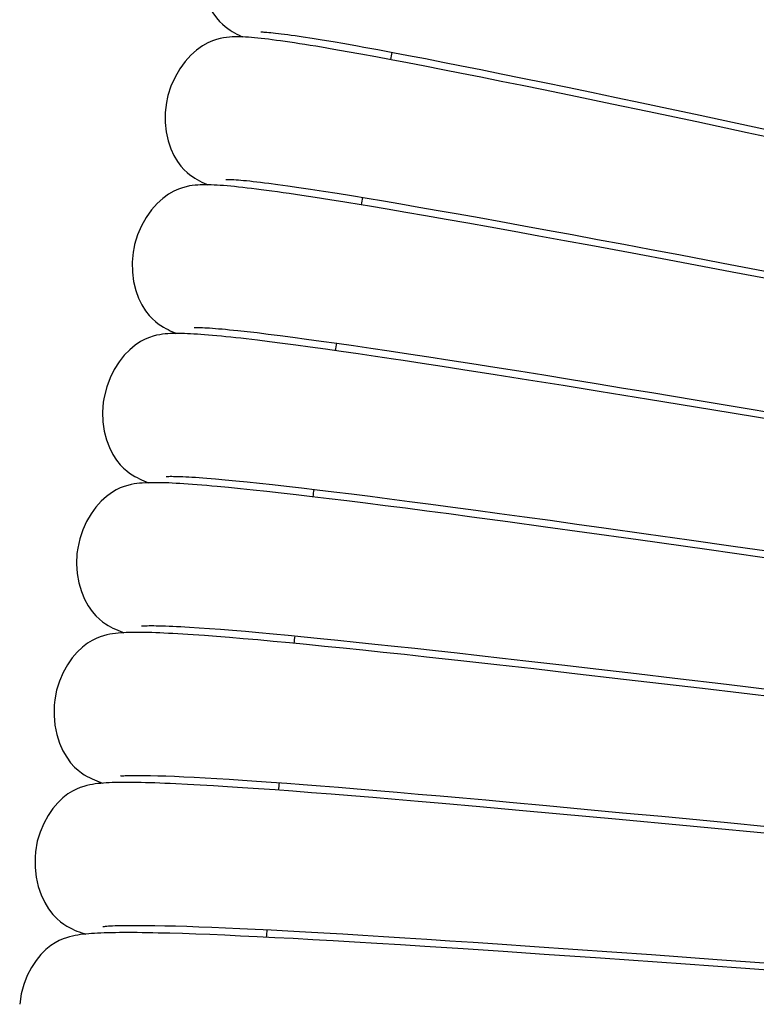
# Model space of a CAD drawing. Extents: x -559 to 3265, y -113 to 867.
# Tile 13 of 69: x 2754 to 2767, y 494 to 511. Entities that reach past the tile are written whole.
import ezdxf

# ---------------------------------------------------------------- set-up
doc = ezdxf.new("R2010")
doc.units = 0
doc.header["$LTSCALE"] = 2
doc.header["$MEASUREMENT"] = 0
doc.layers.get('0').update_dxf_attribs({"linetype": 'CONTINUOUS'})

msp = doc.modelspace()

# ---------------------------------------------------------------- linework, layer by layer
at = {"color": 7, "linetype": 'Continuous'}
for p, q in [((2758.068, 510.735), (2758.02, 510.732)), ((2759.259, 510.75), (2759.334, 510.738)), ((2759.334, 510.738), (2759.495, 510.713)), ((2759.495, 510.713), (2759.671, 510.685)), ((2759.671, 510.685), (2759.863, 510.652)), ((2759.863, 510.652), (2760.072, 510.616)), ((2759.879, 510.514), (2759.661, 510.551)), ((2760.112, 510.473), (2759.879, 510.514)), ((2760.36, 510.429), (2760.112, 510.473)), ((2760.622, 510.381), (2760.36, 510.429)), ((2760.414, 510.555), (2760.663, 510.51)), ((2760.663, 510.51), (2760.927, 510.46)), ((2760.927, 510.46), (2761.209, 510.407)), ((2760.899, 510.329), (2760.622, 510.381)), ((2761.191, 510.274), (2760.899, 510.329)), ((2761.496, 510.215), (2761.191, 510.274)), ((2761.209, 510.407), (2761.506, 510.349)), ((2761.506, 510.349), (2761.819, 510.288)), ((2761.819, 510.288), (2762.148, 510.223)), ((2761.816, 510.152), (2761.496, 510.215)), ((2762.15, 510.087), (2761.816, 510.152)), ((2762.148, 510.223), (2762.493, 510.154)), ((2762.496, 510.018), (2762.15, 510.087)), ((2762.493, 510.154), (2762.854, 510.081)), ((2762.854, 510.081), (2763.232, 510.004)), ((2762.855, 509.945), (2762.496, 510.018)), ((2763.227, 509.87), (2762.855, 509.945)), ((2763.232, 510.004), (2763.625, 509.924)), ((2763.625, 509.924), (2764.035, 509.839)), ((2763.61, 509.792), (2763.227, 509.87)), ((2764.205, 509.669), (2763.61, 509.792)), ((2764.035, 509.839), (2764.461, 509.75)), ((2764.461, 509.75), (2764.903, 509.658)), ((2764.823, 509.541), (2764.205, 509.669)), ((2765.461, 509.407), (2764.823, 509.541)), ((2764.903, 509.658), (2765.359, 509.562)), ((2765.359, 509.562), (2765.83, 509.462)), ((2766.337, 509.222), (2765.461, 509.407)), ((2765.83, 509.462), (2766.313, 509.359)), ((2766.313, 509.359), (2767.056, 509.201)), ((2767.235, 509.031), (2766.337, 509.222)), ((2767.056, 509.201), (2767.818, 509.037)), ((2768.608, 508.738), (2767.235, 509.031)), ((2758.645, 508.141), (2758.721, 508.132)), ((2758.721, 508.132), (2758.883, 508.11)), ((2757.408, 508.096), (2757.358, 508.091)), ((2758.883, 508.11), (2759.061, 508.085)), ((2759.061, 508.085), (2759.255, 508.057)), ((2759.255, 508.057), (2759.465, 508.026)), ((2759.465, 508.026), (2759.692, 507.991)), ((2759.692, 507.991), (2759.934, 507.953)), ((2759.308, 507.915), (2759.083, 507.948)), ((2759.548, 507.878), (2759.308, 507.915)), ((2759.804, 507.838), (2759.548, 507.878)), ((2760.076, 507.795), (2759.804, 507.838)), ((2759.934, 507.953), (2760.194, 507.911)), ((2760.194, 507.911), (2760.469, 507.866)), ((2760.469, 507.866), (2760.761, 507.817)), ((2760.761, 507.817), (2761.069, 507.765)), ((2760.828, 507.67), (2760.515, 507.723)), ((2761.159, 507.614), (2760.828, 507.67)), ((2761.069, 507.765), (2761.393, 507.709)), ((2761.508, 507.553), (2761.159, 507.614)), ((2761.393, 507.709), (2761.733, 507.649)), ((2761.733, 507.649), (2762.089, 507.586)), ((2761.874, 507.489), (2761.508, 507.553)), ((2762.259, 507.421), (2761.874, 507.489)), ((2762.089, 507.586), (2762.462, 507.52)), ((2762.462, 507.52), (2762.851, 507.45)), ((2762.851, 507.45), (2763.256, 507.376)), ((2762.662, 507.349), (2762.259, 507.421)), ((2763.084, 507.273), (2762.662, 507.349)), ((2763.524, 507.193), (2763.084, 507.273)), ((2763.256, 507.376), (2763.678, 507.299)), ((2763.678, 507.299), (2764.117, 507.218)), ((2763.98, 507.11), (2763.524, 507.193)), ((2764.452, 507.023), (2763.98, 507.11)), ((2764.117, 507.218), (2764.571, 507.133)), ((2764.571, 507.133), (2765.04, 507.046)), ((2765.184, 506.887), (2764.452, 507.023)), ((2765.04, 507.046), (2765.523, 506.955)), ((2765.523, 506.955), (2766.018, 506.862)), ((2765.938, 506.746), (2765.184, 506.887)), ((2766.968, 506.552), (2765.938, 506.746)), ((2766.018, 506.862), (2766.778, 506.718)), ((2766.778, 506.718), (2767.554, 506.57)), ((2768.524, 506.256), (2766.968, 506.552)), ((2758.169, 505.511), (2758.333, 505.494)), ((2758.519, 505.338), (2758.319, 505.362)), ((2758.333, 505.494), (2758.512, 505.473)), ((2758.512, 505.473), (2758.708, 505.449)), ((2758.734, 505.312), (2758.519, 505.338)), ((2758.708, 505.449), (2758.92, 505.423)), ((2758.92, 505.423), (2759.149, 505.393)), ((2759.149, 505.393), (2759.393, 505.36)), ((2759.393, 505.36), (2759.655, 505.324)), ((2758.962, 505.282), (2758.734, 505.312)), ((2759.203, 505.251), (2758.962, 505.282)), ((2759.459, 505.216), (2759.203, 505.251)), ((2759.728, 505.179), (2759.459, 505.216)), ((2759.655, 505.324), (2759.933, 505.285)), ((2760.011, 505.139), (2759.728, 505.179)), ((2759.933, 505.285), (2760.227, 505.243)), ((2760.227, 505.243), (2760.537, 505.198)), ((2760.537, 505.198), (2760.864, 505.149)), ((2760.308, 505.096), (2760.011, 505.139)), ((2760.618, 505.05), (2760.308, 505.096)), ((2760.864, 505.149), (2761.207, 505.097)), ((2761.207, 505.097), (2761.566, 505.042)), ((2761.566, 505.042), (2761.942, 504.984)), ((2761.942, 504.984), (2762.334, 504.923)), ((2761.452, 504.925), (2761.109, 504.977)), ((2761.807, 504.871), (2761.452, 504.925)), ((2762.174, 504.814), (2761.807, 504.871)), ((2762.746, 504.725), (2762.174, 504.814)), ((2762.334, 504.923), (2762.743, 504.858)), ((2762.743, 504.858), (2763.169, 504.791)), ((2763.342, 504.63), (2762.746, 504.725)), ((2763.169, 504.791), (2763.612, 504.72)), ((2763.96, 504.531), (2763.342, 504.63)), ((2763.612, 504.72), (2764.071, 504.645)), ((2764.071, 504.645), (2764.546, 504.568)), ((2764.598, 504.428), (2763.96, 504.531)), ((2764.546, 504.568), (2765.034, 504.488)), ((2765.034, 504.488), (2765.535, 504.406)), ((2765.476, 504.285), (2764.598, 504.428)), ((2766.605, 504.099), (2765.476, 504.285)), ((2765.535, 504.406), (2766.304, 504.279)), ((2766.304, 504.279), (2767.089, 504.148)), ((2767.089, 504.148), (2768.147, 503.971)), ((2767.989, 503.87), (2766.605, 504.099)), ((2757.619, 502.884), (2757.775, 502.871)), ((2757.775, 502.871), (2757.946, 502.856)), ((2758.001, 502.717), (2757.802, 502.736)), ((2757.946, 502.856), (2758.133, 502.838)), ((2758.215, 502.696), (2758.001, 502.717)), ((2758.133, 502.838), (2758.335, 502.818)), ((2758.335, 502.818), (2758.553, 502.795)), ((2758.553, 502.795), (2758.787, 502.77)), ((2758.787, 502.77), (2759.036, 502.742)), ((2759.036, 502.742), (2759.302, 502.711)), ((2759.302, 502.711), (2759.583, 502.678)), ((2758.442, 502.672), (2758.215, 502.696)), ((2758.683, 502.646), (2758.442, 502.672)), ((2758.939, 502.618), (2758.683, 502.646)), ((2759.209, 502.587), (2758.939, 502.618)), ((2759.495, 502.553), (2759.209, 502.587)), ((2759.795, 502.517), (2759.495, 502.553)), ((2759.583, 502.678), (2759.88, 502.642)), ((2759.88, 502.642), (2760.193, 502.603)), ((2760.193, 502.603), (2760.522, 502.562)), ((2760.522, 502.562), (2760.866, 502.518)), ((2760.111, 502.479), (2759.795, 502.517)), ((2760.443, 502.437), (2760.111, 502.479)), ((2760.79, 502.393), (2760.443, 502.437)), ((2761.152, 502.347), (2760.79, 502.393)), ((2760.866, 502.518), (2761.226, 502.471)), ((2761.226, 502.471), (2761.603, 502.422)), ((2761.603, 502.422), (2761.995, 502.37)), ((2761.995, 502.37), (2762.404, 502.315)), ((2761.531, 502.298), (2761.152, 502.347)), ((2761.925, 502.246), (2761.531, 502.298)), ((2762.334, 502.191), (2761.925, 502.246)), ((2762.974, 502.105), (2762.334, 502.191)), ((2762.404, 502.315), (2762.828, 502.257)), ((2762.828, 502.257), (2763.27, 502.197)), ((2763.27, 502.197), (2763.727, 502.134)), ((2763.642, 502.014), (2762.974, 502.105)), ((2764.336, 501.918), (2763.642, 502.014)), ((2763.727, 502.134), (2764.199, 502.068)), ((2764.199, 502.068), (2764.684, 502)), ((2764.684, 502), (2765.433, 501.895)), ((2765.29, 501.785), (2764.336, 501.918)), ((2765.433, 501.895), (2766.2, 501.786)), ((2766.513, 501.613), (2765.29, 501.785)), ((2766.2, 501.786), (2766.98, 501.674)), ((2766.98, 501.674), (2768.026, 501.525)), ((2755.942, 500.115), (2755.891, 500.106)), ((2757.309, 500.233), (2757.48, 500.222)), ((2757.575, 500.082), (2757.375, 500.096)), ((2757.48, 500.222), (2757.664, 500.209)), ((2757.791, 500.066), (2757.575, 500.082)), ((2757.664, 500.209), (2757.863, 500.194)), ((2757.863, 500.194), (2758.076, 500.177)), ((2758.076, 500.177), (2758.303, 500.158)), ((2758.303, 500.158), (2758.543, 500.137)), ((2758.543, 500.137), (2758.798, 500.114)), ((2758.798, 500.114), (2759.066, 500.088)), ((2759.066, 500.088), (2759.347, 500.061)), ((2758.02, 500.047), (2757.791, 500.066)), ((2758.265, 500.027), (2758.02, 500.047)), ((2758.524, 500.004), (2758.265, 500.027)), ((2758.798, 499.979), (2758.524, 500.004)), ((2759.088, 499.952), (2758.798, 499.979)), ((2759.392, 499.922), (2759.088, 499.952)), ((2759.347, 500.061), (2759.642, 500.032)), ((2759.711, 499.891), (2759.392, 499.922)), ((2759.642, 500.032), (2759.951, 500.001)), ((2759.951, 500.001), (2760.273, 499.968)), ((2760.273, 499.968), (2760.608, 499.932)), ((2760.608, 499.932), (2760.956, 499.895)), ((2760.046, 499.857), (2759.711, 499.891)), ((2760.394, 499.821), (2760.046, 499.857)), ((2760.758, 499.783), (2760.394, 499.821)), ((2761.135, 499.743), (2760.758, 499.783)), ((2760.956, 499.895), (2761.316, 499.856)), ((2761.526, 499.7), (2761.135, 499.743)), ((2761.316, 499.856), (2761.689, 499.816)), ((2761.689, 499.816), (2762.073, 499.773)), ((2762.073, 499.773), (2762.469, 499.728)), ((2762.469, 499.728), (2762.876, 499.682)), ((2762.137, 499.633), (2761.526, 499.7)), ((2762.775, 499.562), (2762.137, 499.633)), ((2763.434, 499.488), (2762.775, 499.562)), ((2762.876, 499.682), (2763.292, 499.635)), ((2763.292, 499.635), (2763.934, 499.561)), ((2763.934, 499.561), (2764.592, 499.484)), ((2764.111, 499.41), (2763.434, 499.488)), ((2765.034, 499.303), (2764.111, 499.41)), ((2764.592, 499.484), (2765.264, 499.405)), ((2765.264, 499.405), (2765.945, 499.325)), ((2766.436, 499.139), (2765.034, 499.303)), ((2765.945, 499.325), (2766.862, 499.216)), ((2756.618, 497.592), (2756.747, 497.589)), ((2756.747, 497.589), (2756.889, 497.584)), ((2756.889, 497.584), (2757.044, 497.578)), ((2757.044, 497.578), (2757.211, 497.571)), ((2757.275, 497.434), (2757.066, 497.445)), ((2757.211, 497.571), (2757.392, 497.562)), ((2757.392, 497.562), (2757.586, 497.551)), ((2757.586, 497.551), (2757.793, 497.539)), ((2757.793, 497.539), (2758.015, 497.526)), ((2758.015, 497.526), (2758.25, 497.51)), ((2758.25, 497.51), (2758.499, 497.493)), ((2758.499, 497.493), (2758.762, 497.474)), ((2758.762, 497.474), (2759.04, 497.454)), ((2759.04, 497.454), (2759.332, 497.432)), ((2757.498, 497.422), (2757.275, 497.434)), ((2757.735, 497.409), (2757.498, 497.422)), ((2757.988, 497.393), (2757.735, 497.409)), ((2758.255, 497.375), (2757.988, 497.393)), ((2758.538, 497.356), (2758.255, 497.375)), ((2758.836, 497.335), (2758.538, 497.356)), ((2759.151, 497.312), (2758.836, 497.335)), ((2759.481, 497.286), (2759.151, 497.312)), ((2759.332, 497.432), (2759.638, 497.408)), ((2759.828, 497.259), (2759.481, 497.286)), ((2759.638, 497.408), (2759.958, 497.383)), ((2759.958, 497.383), (2760.293, 497.355)), ((2760.293, 497.355), (2760.642, 497.326)), ((2760.642, 497.326), (2761.004, 497.295)), ((2761.004, 497.295), (2761.38, 497.263)), ((2760.191, 497.23), (2759.828, 497.259)), ((2760.571, 497.199), (2760.191, 497.23)), ((2760.967, 497.166), (2760.571, 497.199)), ((2761.379, 497.131), (2760.967, 497.166)), ((2761.807, 497.094), (2761.379, 497.131)), ((2761.38, 497.263), (2761.769, 497.229)), ((2761.769, 497.229), (2762.17, 497.194)), ((2762.476, 497.035), (2761.807, 497.094)), ((2762.17, 497.194), (2762.583, 497.157)), ((2762.583, 497.157), (2763.006, 497.118)), ((2763.006, 497.118), (2763.659, 497.058)), ((2763.174, 496.972), (2762.476, 497.035)), ((2763.896, 496.907), (2763.174, 496.972)), ((2763.659, 497.058), (2764.33, 496.996)), ((2764.33, 496.996), (2765.016, 496.931)), ((2765.016, 496.931), (2765.712, 496.866)), ((2764.887, 496.815), (2763.896, 496.907)), ((2766.151, 496.697), (2764.887, 496.815)), ((2765.712, 496.866), (2766.884, 496.754)), ((2756.533, 494.925), (2756.694, 494.923)), ((2756.694, 494.923), (2756.869, 494.92)), ((2756.869, 494.92), (2757.058, 494.915)), ((2757.058, 494.915), (2757.26, 494.909)), ((2757.26, 494.909), (2757.476, 494.901)), ((2757.476, 494.901), (2757.706, 494.892)), ((2757.706, 494.892), (2757.949, 494.882)), ((2757.949, 494.882), (2758.206, 494.871)), ((2758.206, 494.871), (2758.477, 494.858)), ((2758.477, 494.858), (2758.762, 494.844)), ((2758.762, 494.844), (2759.06, 494.828)), ((2759.06, 494.828), (2759.372, 494.811)), ((2756.961, 494.784), (2756.754, 494.789)), ((2757.183, 494.778), (2756.961, 494.784)), ((2757.42, 494.769), (2757.183, 494.778)), ((2757.671, 494.76), (2757.42, 494.769)), ((2757.936, 494.749), (2757.671, 494.76)), ((2758.218, 494.736), (2757.936, 494.749)), ((2758.515, 494.722), (2758.218, 494.736)), ((2758.827, 494.706), (2758.515, 494.722)), ((2759.157, 494.689), (2758.827, 494.706)), ((2759.503, 494.67), (2759.157, 494.689)), ((2759.372, 494.811), (2759.699, 494.792)), ((2759.866, 494.649), (2759.503, 494.67)), ((2759.699, 494.792), (2760.038, 494.773)), ((2760.247, 494.627), (2759.866, 494.649)), ((2760.038, 494.773), (2760.392, 494.751)), ((2760.392, 494.751), (2760.759, 494.729)), ((2760.759, 494.729), (2761.139, 494.705)), ((2761.139, 494.705), (2761.533, 494.68)), ((2761.533, 494.68), (2761.939, 494.653)), ((2761.939, 494.653), (2762.357, 494.626)), ((2760.645, 494.603), (2760.247, 494.627)), ((2761.062, 494.578), (2760.645, 494.603)), ((2761.496, 494.55), (2761.062, 494.578)), ((2762.177, 494.506), (2761.496, 494.55)), ((2762.888, 494.459), (2762.177, 494.506)), ((2762.357, 494.626), (2762.788, 494.597)), ((2762.788, 494.597), (2763.451, 494.551)), ((2763.451, 494.551), (2764.133, 494.504)), ((2764.133, 494.504), (2764.827, 494.455)), ((2763.622, 494.41), (2762.888, 494.459)), ((2764.624, 494.341), (2763.622, 494.41)), ((2766.134, 494.235), (2764.624, 494.341)), ((2764.827, 494.455), (2765.528, 494.405)), ((2765.528, 494.405), (2766.698, 494.321)), ((2766.698, 494.321), (2767.618, 494.254))]:
    msp.add_line(p, q, dxfattribs=at)
for points in [[(2757.576, 512.309), (2757.555, 512.215), (2757.531, 512.037), (2757.526, 511.862), (2757.54, 511.693), (2757.57, 511.534), (2757.613, 511.393), (2757.666, 511.269), (2757.726, 511.163), (2757.787, 511.077), (2757.843, 511.013), (2757.895, 510.963), (2757.944, 510.921), (2757.989, 510.887), (2758.031, 510.859), (2758.071, 510.833), (2758.112, 510.809), (2758.151, 510.787), (2758.191, 510.766), (2758.233, 510.745), (2758.255, 510.735)], [(2758.578, 510.824), (2758.579, 510.824), (2758.584, 510.824), (2758.596, 510.824), (2758.612, 510.824), (2758.633, 510.823), (2758.658, 510.821), (2758.687, 510.819)], [(2758.687, 510.819), (2758.72, 510.817), (2758.757, 510.813), (2758.798, 510.809), (2758.842, 510.805), (2758.891, 510.799)], [(2758.891, 510.799), (2758.942, 510.793), (2758.998, 510.786), (2759.058, 510.778), (2759.121, 510.769), (2759.188, 510.76), (2759.259, 510.75)], [(2758.02, 510.732), (2757.97, 510.727), (2757.917, 510.72), (2757.858, 510.708), (2757.792, 510.691), (2757.72, 510.667), (2757.636, 510.63), (2757.541, 510.576), (2757.437, 510.502), (2757.333, 510.41), (2757.232, 510.298), (2757.137, 510.167), (2757.052, 510.021), (2756.98, 509.862), (2756.926, 509.691), (2756.918, 509.661)], [(2758.161, 510.737), (2758.115, 510.737), (2758.068, 510.735)], [(2759.268, 510.615), (2759.178, 510.629), (2759.093, 510.642), (2759.01, 510.654), (2758.931, 510.665), (2758.855, 510.675), (2758.783, 510.685), (2758.714, 510.694), (2758.648, 510.702), (2758.584, 510.709), (2758.524, 510.715), (2758.466, 510.72), (2758.411, 510.725), (2758.358, 510.729), (2758.307, 510.732), (2758.257, 510.735), (2758.209, 510.736), (2758.161, 510.737)], [(2759.661, 510.551), (2759.557, 510.569), (2759.457, 510.585), (2759.361, 510.601), (2759.268, 510.615)], [(2760.072, 510.616), (2760.296, 510.577), (2760.414, 510.555)], [(2756.918, 509.661), (2756.899, 509.567), (2756.879, 509.389), (2756.879, 509.215), (2756.896, 509.046), (2756.93, 508.888), (2756.976, 508.747), (2757.032, 508.625), (2757.094, 508.52), (2757.157, 508.436), (2757.215, 508.373), (2757.268, 508.324), (2757.318, 508.283), (2757.364, 508.25), (2757.406, 508.223), (2757.448, 508.198), (2757.488, 508.175), (2757.528, 508.154), (2757.569, 508.134), (2757.611, 508.114), (2757.634, 508.104)], [(2757.955, 508.201), (2757.956, 508.201), (2757.962, 508.201), (2757.974, 508.201), (2757.99, 508.201), (2758.012, 508.201), (2758.037, 508.2), (2758.067, 508.198)], [(2758.067, 508.198), (2758.101, 508.196), (2758.138, 508.194), (2758.179, 508.191), (2758.224, 508.187), (2758.273, 508.183)], [(2758.273, 508.183), (2758.326, 508.178), (2758.382, 508.172), (2758.442, 508.165), (2758.506, 508.158), (2758.574, 508.15), (2758.645, 508.141)], [(2757.358, 508.091), (2757.307, 508.083), (2757.249, 508.071), (2757.184, 508.053), (2757.113, 508.029), (2757.032, 507.992), (2756.937, 507.938), (2756.835, 507.863), (2756.732, 507.77), (2756.632, 507.657), (2756.537, 507.523), (2756.453, 507.374), (2756.384, 507.213), (2756.332, 507.039), (2756.323, 506.999)], [(2757.549, 508.104), (2757.502, 508.103), (2757.456, 508.1), (2757.408, 508.096)], [(2758.679, 508.004), (2758.587, 508.016), (2758.499, 508.027), (2758.414, 508.038), (2758.333, 508.047), (2758.256, 508.056), (2758.182, 508.064), (2758.111, 508.072), (2758.043, 508.078), (2757.978, 508.084), (2757.917, 508.089), (2757.858, 508.094), (2757.801, 508.097), (2757.748, 508.1), (2757.695, 508.102), (2757.645, 508.104), (2757.597, 508.104), (2757.549, 508.104)], [(2759.083, 507.948), (2758.976, 507.963), (2758.873, 507.978), (2758.774, 507.991), (2758.679, 508.004)], [(2760.515, 507.723), (2760.364, 507.747), (2760.076, 507.795)], [(2756.323, 506.999), (2756.306, 506.905), (2756.29, 506.726), (2756.293, 506.552), (2756.315, 506.384), (2756.352, 506.226), (2756.402, 506.087), (2756.46, 505.966), (2756.525, 505.862), (2756.59, 505.78), (2756.65, 505.718), (2756.704, 505.67), (2756.754, 505.631), (2756.802, 505.599), (2756.844, 505.573), (2756.886, 505.549), (2756.927, 505.527), (2756.968, 505.507), (2757.009, 505.488), (2757.052, 505.469), (2757.074, 505.459)], [(2757.393, 505.564), (2757.394, 505.564), (2757.401, 505.564), (2757.413, 505.564), (2757.431, 505.565), (2757.452, 505.565), (2757.478, 505.564), (2757.508, 505.564)], [(2757.508, 505.564), (2757.542, 505.562), (2757.581, 505.561), (2757.622, 505.559), (2757.668, 505.556), (2757.717, 505.552)], [(2757.717, 505.552), (2757.77, 505.549), (2757.827, 505.544), (2757.888, 505.539), (2757.952, 505.533), (2758.021, 505.526), (2758.093, 505.519), (2758.169, 505.511)], [(2756.879, 505.45), (2756.83, 505.444), (2756.779, 505.436), (2756.725, 505.426), (2756.664, 505.41), (2756.596, 505.388), (2756.521, 505.357), (2756.438, 505.313), (2756.345, 505.251), (2756.246, 505.169), (2756.149, 505.07), (2756.057, 504.953), (2755.971, 504.818), (2755.896, 504.669), (2755.836, 504.508), (2755.789, 504.325)], [(2756.973, 505.457), (2756.926, 505.454), (2756.879, 505.45)], [(2758.132, 505.383), (2758.043, 505.392), (2757.958, 505.401), (2757.876, 505.41), (2757.797, 505.417), (2757.721, 505.424), (2757.649, 505.43), (2757.579, 505.436), (2757.513, 505.441), (2757.449, 505.446), (2757.388, 505.449), (2757.329, 505.453), (2757.273, 505.455), (2757.219, 505.457), (2757.167, 505.458), (2757.117, 505.459), (2757.068, 505.459), (2757.02, 505.458), (2756.973, 505.457)], [(2758.319, 505.362), (2758.223, 505.373), (2758.132, 505.383)], [(2761.109, 504.977), (2760.942, 505.002), (2760.618, 505.05)], [(2755.789, 504.325), (2755.776, 504.237), (2755.763, 504.06), (2755.77, 503.887), (2755.794, 503.721), (2755.833, 503.565), (2755.884, 503.427), (2755.945, 503.306), (2756.011, 503.203), (2756.077, 503.121), (2756.137, 503.06), (2756.192, 503.012), (2756.244, 502.973), (2756.291, 502.942), (2756.334, 502.916), (2756.376, 502.893), (2756.418, 502.872), (2756.458, 502.853), (2756.499, 502.834), (2756.541, 502.816), (2756.577, 502.802)], [(2756.892, 502.914), (2756.892, 502.914), (2756.897, 502.914), (2756.908, 502.915), (2756.923, 502.916), (2756.943, 502.916), (2756.967, 502.917), (2756.996, 502.917)], [(2756.996, 502.917), (2757.027, 502.916), (2757.063, 502.916), (2757.103, 502.915), (2757.146, 502.913), (2757.192, 502.911)], [(2757.192, 502.911), (2757.242, 502.909), (2757.296, 502.906), (2757.353, 502.903), (2757.414, 502.899), (2757.479, 502.895), (2757.547, 502.89), (2757.619, 502.884)], [(2756.374, 502.787), (2756.323, 502.78), (2756.269, 502.769), (2756.211, 502.756), (2756.148, 502.737), (2756.078, 502.71), (2756.003, 502.674), (2755.92, 502.625), (2755.83, 502.558), (2755.736, 502.473), (2755.644, 502.37), (2755.558, 502.25), (2755.478, 502.114), (2755.41, 501.964), (2755.356, 501.804), (2755.32, 501.638)], [(2756.47, 502.797), (2756.422, 502.793), (2756.374, 502.787)], [(2757.616, 502.752), (2757.529, 502.759), (2757.444, 502.766), (2757.363, 502.772), (2757.285, 502.778), (2757.21, 502.783), (2757.139, 502.787), (2757.07, 502.791), (2757.004, 502.795), (2756.941, 502.798), (2756.881, 502.8), (2756.823, 502.802), (2756.767, 502.803), (2756.714, 502.803), (2756.663, 502.803), (2756.613, 502.803), (2756.565, 502.802), (2756.518, 502.8), (2756.47, 502.797)], [(2757.802, 502.736), (2757.708, 502.744), (2757.616, 502.752)], [(2755.32, 501.638), (2755.307, 501.541), (2755.3, 501.362), (2755.311, 501.188), (2755.341, 501.021), (2755.386, 500.865), (2755.442, 500.729), (2755.506, 500.611), (2755.575, 500.511), (2755.644, 500.432), (2755.706, 500.373), (2755.761, 500.329), (2755.813, 500.292), (2755.862, 500.262), (2755.906, 500.237), (2755.948, 500.215), (2755.991, 500.195), (2756.032, 500.177), (2756.074, 500.16), (2756.118, 500.143), (2756.142, 500.134)], [(2770.132, 501.099), (2769.435, 501.198), (2769.198, 501.231), (2768.96, 501.265), (2768.72, 501.299), (2768.478, 501.334), (2768.234, 501.369), (2767.99, 501.403), (2766.513, 501.613)], [(2756.455, 500.253), (2756.457, 500.253), (2756.465, 500.254), (2756.481, 500.255), (2756.501, 500.257), (2756.526, 500.258), (2756.556, 500.258)], [(2756.556, 500.258), (2756.591, 500.259), (2756.629, 500.259), (2756.672, 500.259), (2756.719, 500.258), (2756.77, 500.257)], [(2756.77, 500.257), (2756.825, 500.256), (2756.883, 500.254), (2756.945, 500.252), (2757.011, 500.249), (2757.08, 500.246), (2757.153, 500.242)], [(2755.891, 500.106), (2755.838, 500.095), (2755.781, 500.08), (2755.719, 500.06), (2755.65, 500.032), (2755.576, 499.995), (2755.494, 499.945), (2755.406, 499.877), (2755.313, 499.789), (2755.223, 499.685), (2755.139, 499.563), (2755.062, 499.425), (2754.997, 499.273), (2754.946, 499.111), (2754.912, 498.94)], [(2756.038, 500.126), (2755.99, 500.121), (2755.942, 500.115)], [(2757.188, 500.108), (2757.1, 500.113), (2757.015, 500.118), (2756.933, 500.122), (2756.855, 500.126), (2756.78, 500.13), (2756.708, 500.132), (2756.639, 500.135), (2756.573, 500.137), (2756.51, 500.138), (2756.449, 500.139), (2756.391, 500.139), (2756.336, 500.139), (2756.282, 500.139), (2756.231, 500.137), (2756.181, 500.136), (2756.133, 500.133), (2756.085, 500.13), (2756.038, 500.126)], [(2757.153, 500.242), (2757.229, 500.238), (2757.309, 500.233)], [(2757.375, 500.096), (2757.279, 500.102), (2757.188, 500.108)], [(2766.862, 499.216), (2767.778, 499.106), (2768.005, 499.079), (2768.233, 499.052), (2768.684, 498.998)], [(2769.998, 498.718), (2768.939, 498.843), (2768.72, 498.869), (2768.499, 498.895), (2768.275, 498.921), (2768.05, 498.948), (2767.823, 498.975), (2766.436, 499.139)], [(2754.912, 498.94), (2754.902, 498.843), (2754.899, 498.663), (2754.915, 498.489), (2754.948, 498.323), (2754.997, 498.168), (2755.057, 498.033), (2755.124, 497.917), (2755.195, 497.819), (2755.266, 497.742), (2755.329, 497.685), (2755.385, 497.641), (2755.438, 497.606), (2755.488, 497.577), (2755.532, 497.554), (2755.575, 497.533), (2755.618, 497.514), (2755.66, 497.497), (2755.703, 497.48), (2755.747, 497.464), (2755.77, 497.456)], [(2755.681, 497.448), (2755.633, 497.442), (2755.585, 497.435), (2755.535, 497.426)], [(2756.781, 497.456), (2756.693, 497.46), (2756.608, 497.462), (2756.527, 497.464), (2756.448, 497.466), (2756.374, 497.468), (2756.302, 497.469), (2756.233, 497.469), (2756.168, 497.469), (2756.105, 497.469), (2756.045, 497.468), (2755.987, 497.467), (2755.932, 497.465), (2755.879, 497.463), (2755.828, 497.46), (2755.778, 497.457), (2755.73, 497.453), (2755.681, 497.448)], [(2756.08, 497.583), (2756.081, 497.583), (2756.088, 497.584), (2756.101, 497.585), (2756.118, 497.587), (2756.139, 497.588), (2756.165, 497.59), (2756.195, 497.591), (2756.229, 497.592)], [(2756.229, 497.592), (2756.266, 497.593), (2756.307, 497.594), (2756.351, 497.594), (2756.398, 497.595), (2756.448, 497.594)], [(2756.448, 497.594), (2756.502, 497.594), (2756.558, 497.593), (2756.618, 497.592)], [(2757.066, 497.445), (2756.968, 497.449), (2756.873, 497.453), (2756.781, 497.456)], [(2755.535, 497.426), (2755.482, 497.414), (2755.427, 497.399), (2755.365, 497.379), (2755.298, 497.351), (2755.225, 497.315), (2755.145, 497.265), (2755.057, 497.197), (2754.965, 497.109), (2754.876, 497.004), (2754.792, 496.881), (2754.715, 496.74), (2754.651, 496.586), (2754.602, 496.421), (2754.569, 496.234)], [(2766.884, 496.754), (2767.587, 496.686), (2767.82, 496.664), (2768.052, 496.642), (2768.284, 496.619), (2768.514, 496.597), (2769.643, 496.489)], [(2769.831, 496.349), (2768.162, 496.506), (2767.914, 496.53), (2766.151, 496.697)], [(2754.569, 496.234), (2754.561, 496.137), (2754.561, 495.958), (2754.582, 495.784), (2754.619, 495.619), (2754.671, 495.466), (2754.734, 495.332), (2754.803, 495.217), (2754.877, 495.12), (2754.949, 495.045), (2755.014, 494.989), (2755.071, 494.947), (2755.125, 494.913), (2755.175, 494.885), (2755.22, 494.863), (2755.264, 494.843), (2755.307, 494.825), (2755.349, 494.809), (2755.392, 494.793), (2755.436, 494.779), (2755.461, 494.771)], [(2755.768, 494.905), (2755.77, 494.905), (2755.779, 494.906), (2755.795, 494.908), (2755.815, 494.91), (2755.84, 494.912), (2755.87, 494.915), (2755.904, 494.917)], [(2755.904, 494.917), (2755.942, 494.919), (2755.984, 494.921), (2756.03, 494.922), (2756.08, 494.924), (2756.134, 494.925)], [(2756.134, 494.925), (2756.192, 494.926), (2756.253, 494.926), (2756.318, 494.926), (2756.386, 494.926), (2756.458, 494.926), (2756.533, 494.925)], [(2755.225, 494.734), (2755.173, 494.721), (2755.119, 494.705), (2755.059, 494.684), (2754.992, 494.655), (2754.921, 494.617), (2754.842, 494.566), (2754.756, 494.496), (2754.666, 494.407), (2754.579, 494.3), (2754.497, 494.175), (2754.424, 494.032), (2754.363, 493.876), (2754.317, 493.71), (2754.288, 493.521)], [(2755.37, 494.76), (2755.322, 494.753), (2755.274, 494.745), (2755.225, 494.734)], [(2756.469, 494.795), (2756.381, 494.796), (2756.296, 494.796), (2756.215, 494.797), (2756.137, 494.797), (2756.062, 494.796), (2755.99, 494.795), (2755.921, 494.794), (2755.856, 494.793), (2755.793, 494.791), (2755.733, 494.789), (2755.675, 494.786), (2755.62, 494.783), (2755.567, 494.78), (2755.516, 494.776), (2755.466, 494.771), (2755.418, 494.766), (2755.37, 494.76)], [(2756.754, 494.789), (2756.655, 494.792), (2756.56, 494.793), (2756.469, 494.795)], [(2769.421, 494.002), (2768.303, 494.081), (2768.071, 494.097), (2767.837, 494.114), (2767.6, 494.131), (2767.361, 494.148), (2767.119, 494.165), (2766.134, 494.235)]]:
    msp.add_lwpolyline(points, dxfattribs=at)
for start, end in [(167.83856, 167.90736), (169.19054, 169.25928), (170.54089, 170.60967), (171.8908, 171.95952), (173.23895, 173.30769), (174.58673, 174.65542), (175.9327, 176.00138)]:
    msp.add_arc((2870.154, 486.922), 111.75, start, end, dxfattribs=at)

doc.saveas('drawing.dxf')
